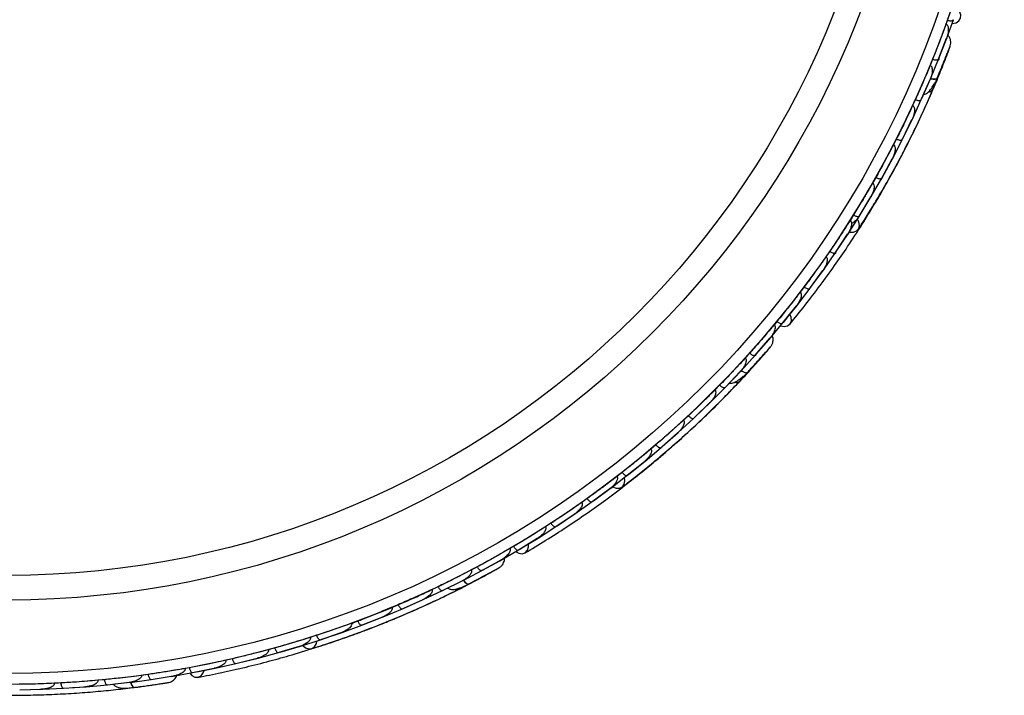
# Model space of a CAD drawing. Header units: millimetres. Extents: x 112 to 251, y 122 to 268.
# Tile 52 of 60: x 131 to 149, y 204 to 216. Entities that reach past the tile are written whole.
import ezdxf

# ---------------------------------------------------------------- set-up
doc = ezdxf.new("R2010")
doc.units = ezdxf.units.MM

msp = doc.modelspace()

# ---------------------------------------------------------------- linework, layer by layer
at = {"color": 7, "linetype": 'Continuous', "lineweight": 25}
for p, q in [((147.6328, 216.2884), (147.6069, 216.2141)), ((147.6122, 215.9276), (147.742, 216.2956)), ((147.4709, 215.574), (147.6167, 215.9549)), ((147.4782, 215.586), (147.6099, 215.9231)), ((147.4784, 215.5871), (147.617, 215.9556)), ((147.6168, 215.9409), (147.6262, 215.9648)), ((147.6243, 215.9655), (147.6262, 215.9648)), ((147.3621, 215.5722), (147.3169, 215.458)), ((147.3249, 215.2098), (147.4712, 215.5741)), ((147.1538, 214.8281), (147.3153, 215.1999)), ((147.1644, 214.8467), (147.3245, 215.2097)), ((147.1644, 214.8467), (147.3155, 215.2004)), ((146.9927, 214.4726), (147.1541, 214.8281)), ((147.0449, 214.8307), (146.9953, 214.7199)), ((146.8058, 214.1002), (146.9828, 214.4631)), ((146.8173, 214.1185), (146.9924, 214.4725)), ((146.8173, 214.1185), (146.9829, 214.4632)), ((146.6299, 213.7533), (146.8061, 214.1002)), ((146.6971, 214.1073), (146.643, 213.9997)), ((146.4272, 213.39), (146.6195, 213.7441)), ((146.4395, 213.408), (146.6295, 213.7532)), ((146.4395, 213.408), (146.6195, 213.744)), ((146.2366, 213.0517), (146.4276, 213.39)), ((146.3188, 213.4017), (146.2603, 213.2969)), ((146.0183, 212.6976), (146.2258, 213.0428)), ((146.0312, 212.715), (146.2362, 213.0516)), ((146.0312, 212.715), (146.2257, 213.0424)), ((145.8128, 212.3678), (146.0186, 212.6975)), ((145.9104, 212.7138), (145.8473, 212.6116)), ((145.5789, 212.0228), (145.8017, 212.3592)), ((145.5924, 212.0395), (145.8125, 212.3678)), ((145.5924, 212.0395), (145.8016, 212.3588)), ((145.3586, 211.7016), (145.5792, 212.0227)), ((145.4718, 212.0436), (145.4039, 211.9437)), ((145.1088, 211.3658), (145.347, 211.6933)), ((145.1228, 211.3817), (145.3582, 211.7016)), ((145.1228, 211.3817), (145.3465, 211.6924)), ((144.8735, 211.0533), (145.1091, 211.3657)), ((145.0028, 211.3913), (144.9298, 211.2936)), ((144.6077, 210.7268), (144.8616, 211.0453)), ((144.6183, 210.7372), (144.8732, 211.0533)), ((144.6221, 210.7419), (144.8609, 211.0443)), ((144.503, 210.757), (144.4532, 210.6962)), ((144.3601, 210.4262), (144.608, 210.7267)), ((144.1065, 210.1414), (144.3736, 210.4492)), ((144.1177, 210.1513), (144.3566, 210.4229)), ((144.1183, 210.1523), (144.3743, 210.4499)), ((144.37, 210.4383), (144.3864, 210.4568)), ((144.3849, 210.458), (144.3864, 210.4568)), ((143.8449, 209.8503), (144.1068, 210.1413)), ((144.0037, 210.1766), (143.922, 210.0849)), ((143.5534, 209.5489), (143.8323, 209.843)), ((143.5708, 209.5649), (143.8446, 209.8503)), ((143.5708, 209.5649), (143.8327, 209.8434)), ((143.2807, 209.2711), (143.5537, 209.5488)), ((143.4521, 209.5883), (143.3673, 209.5014)), ((142.9774, 208.9839), (143.2679, 209.2644)), ((142.9958, 208.9995), (143.2803, 209.2712)), ((142.9958, 208.9995), (143.268, 209.2645)), ((142.6937, 208.7193), (142.9777, 208.9838)), ((142.8777, 209.0275), (142.79, 208.9451)), ((142.3788, 208.4461), (142.6806, 208.713)), ((142.3979, 208.4611), (142.6934, 208.7194)), ((142.3979, 208.4611), (142.6806, 208.7128)), ((142.0841, 208.1946), (142.3791, 208.4459)), ((142.281, 208.4938), (142.19, 208.4156)), ((141.7577, 207.9352), (142.0708, 208.1886)), ((141.7774, 207.9495), (142.0838, 208.1947)), ((141.7774, 207.9495), (142.0705, 208.1883)), ((141.4521, 207.6968), (141.758, 207.935)), ((141.662, 207.9871), (141.5675, 207.9129)), ((141.114, 207.4514), (141.4385, 207.6913)), ((141.1341, 207.4648), (141.4518, 207.697)), ((141.1341, 207.4648), (141.4376, 207.6906)), ((141.0206, 207.5074), (140.9224, 207.437)), ((140.7974, 207.2262), (141.1143, 207.4512)), ((140.4476, 206.9948), (140.7835, 207.2211)), ((140.468, 207.0074), (140.7971, 207.2264)), ((140.468, 207.0074), (140.7827, 207.2205)), ((140.1198, 206.7829), (140.4478, 206.9946)), ((140.3568, 207.0548), (140.2546, 206.9882)), ((139.7582, 206.5658), (140.1057, 206.7783)), ((139.7712, 206.5727), (140.1046, 206.7775)), ((139.7787, 206.5773), (140.1196, 206.7831)), ((139.6702, 206.6297), (139.6025, 206.5898)), ((139.4197, 206.3674), (139.7584, 206.5655)), ((139.0025, 206.2551), (138.8942, 206.1972)), ((139.087, 206.1871), (139.4439, 206.3854)), ((139.1011, 206.1939), (139.4185, 206.3674)), ((139.102, 206.1946), (139.4441, 206.3854)), ((139.4379, 206.378), (139.4582, 206.3891)), ((139.4572, 206.3907), (139.4582, 206.3891)), ((138.7418, 206.0043), (139.0872, 206.1869)), ((138.2829, 205.891), (138.1735, 205.8386)), ((138.3646, 205.8196), (138.7272, 206.0005)), ((138.3797, 205.8264), (138.7278, 206.0007)), ((138.3893, 205.8312), (138.7415, 206.0045)), ((138.0135, 205.6531), (138.3648, 205.8193)), ((137.5514, 205.5604), (137.4407, 205.5133)), ((137.6301, 205.4856), (137.999, 205.6498)), ((137.6561, 205.4966), (138.0133, 205.6533)), ((137.6561, 205.4966), (137.9991, 205.6498)), ((136.8837, 205.185), (137.2586, 205.3325)), ((136.8986, 205.1905), (137.2584, 205.3324)), ((136.9106, 205.1952), (137.273, 205.3355)), ((137.2732, 205.3353), (137.6303, 205.4854)), ((136.5209, 205.0507), (136.8838, 205.1847)), ((136.8082, 205.263), (136.6958, 205.221)), ((136.0532, 204.9986), (135.9389, 204.9615)), ((136.1253, 204.9174), (136.5062, 205.0484)), ((136.1402, 204.9223), (136.5054, 205.0481)), ((136.153, 204.9267), (136.5207, 205.0509)), ((135.2864, 204.7672), (135.17, 204.735)), ((135.355, 204.6829), (135.7419, 204.7974)), ((135.3695, 204.6872), (135.7411, 204.7971)), ((135.3832, 204.6912), (135.7565, 204.7994)), ((135.7567, 204.7991), (136.1254, 204.9171)), ((134.9805, 204.5808), (135.3551, 204.6826)), ((133.7173, 204.4044), (133.6399, 204.3902)), ((134.1923, 204.396), (134.5727, 204.4815)), ((134.5078, 204.569), (134.389, 204.5417)), ((134.5726, 204.4818), (134.9656, 204.5796)), ((134.6226, 204.4943), (134.9804, 204.5811)), ((132.9617, 204.2807), (132.8401, 204.2637)), ((133.0178, 204.1882), (133.4205, 204.2523)), ((133.3751, 204.2451), (133.4211, 204.2523)), ((133.3921, 204.245), (133.7781, 204.3141)), ((133.4157, 204.2492), (133.4361, 204.2523)), ((133.4356, 204.2541), (133.4361, 204.2523)), ((133.778, 204.3145), (134.1772, 204.3953)), ((133.8584, 204.3307), (134.1921, 204.3963)), ((131.3606, 204.1242), (131.2404, 204.1182)), ((131.4089, 204.0273), (131.8116, 204.0555)), ((131.5738, 204.0388), (131.8264, 204.0551)), ((131.7764, 204.053), (131.8117, 204.0554)), ((131.8265, 204.0548), (132.2133, 204.0896)), ((132.161, 204.1847), (132.0402, 204.1732)), ((132.2133, 204.0899), (132.616, 204.1359)), ((132.3501, 204.1055), (132.6309, 204.136)), ((132.5764, 204.1314), (132.6164, 204.1359)), ((132.631, 204.1357), (133.0178, 204.1879)), ((130.6046, 204.0001), (131.0073, 204.0106)), ((130.7981, 204.0051), (131.0221, 204.0097)), ((130.9758, 204.0097), (131.0071, 204.0105)), ((131.0222, 204.0094), (131.4089, 204.027))]:
    msp.add_line(p, q, dxfattribs=at)
at = {"color": 1, "linetype": 'Continuous', "lineweight": 25}
for p, q in [((146.6116, 213.9464), (146.64, 214.0012)), ((142.7427, 208.9076), (142.7871, 208.9483))]:
    msp.add_line(p, q, dxfattribs=at)
at = {"color": 7, "linetype": 'Continuous', "lineweight": 25, "flags": 128}
for points in [[(147.7184, 216.2279), (147.7211, 216.2279), (147.7909, 216.2408), (147.8452, 216.2755), (147.8759, 216.3267), (147.8786, 216.3871), (147.8528, 216.4476), (147.8129, 216.4912)], [(145.833, 212.3991), (145.8371, 212.3982), (145.9069, 212.3963), (145.9661, 212.4184), (146.0063, 212.4614), (146.0216, 212.5192), (146.0099, 212.5832), (145.9811, 212.634)], [(144.5667, 210.6764), (144.6364, 210.6646), (144.6992, 210.6785), (144.7456, 210.716), (144.7688, 210.7716), (144.7652, 210.8372), (144.7437, 210.8899)], [(141.4858, 207.7228), (141.4863, 207.7225), (141.5512, 207.6967), (141.6144, 207.697), (141.6669, 207.7236), (141.701, 207.7724), (141.7118, 207.8365), (141.7033, 207.8902)], [(139.7076, 206.5355), (139.765, 206.5037), (139.8288, 206.4951), (139.8852, 206.5143), (139.926, 206.5585), (139.945, 206.6212), (139.9434, 206.6746)], [(139.0246, 206.0324), (139.023, 206.0317), (139.0219, 206.0312)], [(135.8016, 204.8134), (135.8509, 204.7703), (135.9104, 204.7489), (135.9688, 204.7557), (136.0175, 204.7898), (136.0496, 204.8462), (136.0595, 204.8942)], [(133.7251, 204.3036), (133.7644, 204.2598), (133.8213, 204.2298), (133.8809, 204.2284), (133.9343, 204.2559), (133.9737, 204.3081), (133.9894, 204.3546)]]:
    msp.add_lwpolyline(points, dxfattribs=at)
at = {"color": 1, "linetype": 'Continuous', "lineweight": 25, "flags": 128}
for points in [[(147.6493, 215.7116), (147.6485, 215.7097), (147.6382, 215.6892)], [(147.3281, 215.2131), (147.3413, 215.2103), (147.3724, 215.2057), (147.3993, 215.2047), (147.4208, 215.2074), (147.4362, 215.2137), (147.4447, 215.2234)], [(144.3219, 210.2149), (144.3209, 210.2137), (144.307, 210.2002)], [(143.85, 209.8533), (143.8608, 209.8465), (143.8886, 209.8316), (143.9135, 209.8216), (143.9346, 209.8169), (143.9512, 209.8177), (143.9626, 209.8239)], [(139.315, 206.1877), (139.3142, 206.1873), (139.3016, 206.1813)], [(138.7486, 206.0058), (138.7559, 205.9967), (138.7768, 205.9732), (138.7968, 205.9554), (138.8151, 205.9438), (138.831, 205.939), (138.8439, 205.9411)], [(132.6388, 204.1348), (132.6421, 204.125), (132.6537, 204.0959), (132.6664, 204.0724), (132.6797, 204.0554), (132.693, 204.0455), (132.7058, 204.0432)]]:
    msp.add_lwpolyline(points, dxfattribs=at)
at = {"color": 7, "linetype": 'Continuous', "lineweight": 25}
for centre, radius in [((130.378, 222.3976), 18.2995), ((130.3761, 222.3976), 18.0995), ((130.3761, 222.3976), 16.7515), ((130.382, 222.3977), 16.2995)]:
    msp.add_circle(centre, radius, dxfattribs=at)
for centre, radius, start, end in [((147.2797, 215.0655), 0.0982, 271.3382, 16.47747), ((143.7546, 209.7357), 0.0978, 253.42339, 356.7871), ((138.6228, 205.9372), 0.1018, 244.11244, 293.56703)]:
    msp.add_arc(centre, radius, start, end, dxfattribs=at)
for points, knots in [([(147.8496, 216.9389), (147.8299, 216.8767), (147.7854, 216.736), (147.7135, 216.519), (147.6595, 216.3648), (147.6328, 216.2884)], [0, 0, 0, 0, 0.2853788, 0.6458177, 1, 1, 1, 1]), ([(147.6064, 216.2144), (147.5842, 216.1531), (147.5338, 216.0141), (147.4526, 215.7999), (147.3921, 215.6476), (147.3621, 215.5722)], [0, 0, 0, 0, 0.28468713, 0.64547193, 1, 1, 1, 1]), ([(147.6064, 216.2144), (147.6079, 216.2138), (147.6136, 216.2117), (147.6239, 216.2045), (147.6369, 216.1875), (147.6513, 216.1453), (147.6509, 216.0855), (147.6389, 216.0164), (147.6261, 215.9747), (147.6184, 215.9539), (147.6183, 215.9536)], [0, 0, 0, 0, 0.0165279, 0.0607653, 0.1238722, 0.2334997, 0.5249132, 0.7588895, 0.9964268, 1, 1, 1, 1]), ([(147.6328, 216.2884), (147.6388, 216.2865), (147.6546, 216.2813), (147.6805, 216.2765), (147.7078, 216.2757), (147.7296, 216.2806), (147.7389, 216.2882), (147.7415, 216.2934), (147.7419, 216.2944), (147.7419, 216.2945)], [0, 0, 0, 0, 0.11527981, 0.30568055, 0.50128983, 0.72566094, 0.95019556, 0.99347013, 1, 1, 1, 1]), ([(147.6859, 215.8143), (147.6899, 215.8306), (147.6978, 215.8626), (147.6946, 215.911), (147.6815, 215.9535), (147.6647, 215.9881), (147.6479, 216.0036), (147.6411, 216.0098)], [0, 0, 0, 0, 0.23760152, 0.46494917, 0.6767446, 0.86988942, 1, 1, 1, 1]), ([(147.4399, 215.2119), (147.4546, 215.2472), (147.484, 215.3175), (147.5287, 215.4264), (147.5711, 215.5307), (147.6091, 215.6252), (147.641, 215.705), (147.6649, 215.7644), (147.6803, 215.8022), (147.6826, 215.8064), (147.6837, 215.8085)], [0, 0, 0, 0, 0.1260347, 0.2514474, 0.377271, 0.5032878, 0.6289108, 0.754079, 0.8797435, 1, 1, 1, 1]), ([(147.6003, 215.9121), (147.6009, 215.9122), (147.6068, 215.9141), (147.6085, 215.9181), (147.6102, 215.9221), (147.6102, 215.9222)], [0, 0, 0, 0, 0.092981, 0.9687588, 1, 1, 1, 1]), ([(147.6102, 215.9222), (147.6103, 215.9225), (147.611, 215.9243), (147.6116, 215.9262), (147.612, 215.9277)], [0, 0, 0, 0, 0.1707623, 1, 1, 1, 1]), ([(147.6493, 215.7117), (147.6597, 215.7398), (147.6806, 215.7962), (147.6846, 215.8101), (147.6867, 215.817)], [0, 0, 0, 0, 0.4997771, 1, 1, 1, 1]), ([(144.7418, 210.7112), (144.8323, 210.8218), (145.0041, 211.0317), (145.2873, 211.4013), (145.5518, 211.7656), (145.8116, 212.1428), (146.0526, 212.5128), (146.2691, 212.8646), (146.4319, 213.1414), (146.5558, 213.3605), (146.6534, 213.5379), (146.7599, 213.7364), (146.8948, 213.9961), (147.0685, 214.3464), (147.2403, 214.7165), (147.397, 215.0763), (147.534, 215.4093), (147.6096, 215.6075), (147.6494, 215.712)], [0, 0, 0, 0, 0.0947504, 0.1798081, 0.2561863, 0.3236779, 0.3993665, 0.4597325, 0.5104557, 0.5438495, 0.5733482, 0.6023628, 0.6469125, 0.708972, 0.7885055, 0.8515194, 0.9217871, 1, 1, 1, 1]), ([(147.316, 215.4584), (147.2911, 215.3982), (147.2406, 215.2763), (147.1508, 215.0668), (147.0843, 214.9183), (147.0449, 214.8307)], [0, 0, 0, 0, 0.2861903, 0.5786796, 1, 1, 1, 1]), ([(147.316, 215.4584), (147.3185, 215.4573), (147.325, 215.4544), (147.3356, 215.4449), (147.3479, 215.4247), (147.3593, 215.3738), (147.3505, 215.2945), (147.3303, 215.2307), (147.3169, 215.1988), (147.3168, 215.1985)], [0, 0, 0, 0, 0.02738856, 0.07213853, 0.14188493, 0.26909457, 0.6203421, 0.99641921, 1, 1, 1, 1]), ([(147.3621, 215.5722), (147.368, 215.57), (147.3836, 215.5641), (147.4093, 215.5583), (147.4366, 215.5563), (147.4585, 215.5603), (147.4682, 215.5676), (147.471, 215.5727), (147.4714, 215.5736), (147.4714, 215.5738)], [0, 0, 0, 0, 0.1153787, 0.305714, 0.5012752, 0.7256734, 0.9502371, 0.9934744, 1, 1, 1, 1]), ([(147.4796, 215.5849), (147.4795, 215.5846), (147.4739, 215.5704), (147.4664, 215.557), (147.4591, 215.544)], [0, 0, 0, 0, 0.0214514, 1, 1, 1, 1]), ([(147.4406, 215.2134), (147.4518, 215.2365), (147.4836, 215.3019), (147.5093, 215.3654), (147.5259, 215.4065)], [0, 0, 0, 0, 0.353091, 1, 1, 1, 1]), ([(147.1973, 214.9213), (147.21, 214.9246), (147.2453, 214.9337), (147.2973, 214.9795), (147.3515, 215.0464), (147.3836, 215.1047), (147.3973, 215.1296)], [0, 0, 0, 0, 0.1597023, 0.4425738, 0.7616026, 1, 1, 1, 1]), ([(147.3251, 215.2094), (147.3251, 215.2093), (147.3233, 215.2055), (147.3191, 215.2029), (147.3151, 215.2004)], [0, 0, 0, 0, 0.0332102, 1, 1, 1, 1]), ([(147.3286, 215.2191), (147.3304, 215.2185), (147.3525, 215.2118), (147.3883, 215.2075), (147.4277, 215.2084), (147.4415, 215.2169), (147.4445, 215.223), (147.4447, 215.2234)], [0, 0, 0, 0, 0.0278295, 0.3438951, 0.6600494, 0.9762006, 1, 1, 1, 1]), ([(147.3971, 215.1298), (147.3972, 215.1297), (147.3989, 215.1282), (147.4027, 215.1323), (147.4096, 215.1428), (147.4188, 215.1625), (147.4306, 215.1895), (147.4401, 215.2123), (147.445, 215.2241)], [0, 0, 0, 0, 0.00943448, 0.17782792, 0.35839991, 0.55541669, 0.76895839, 1, 1, 1, 1]), ([(146.0019, 212.4541), (146.0466, 212.5234), (146.1373, 212.6642), (146.3004, 212.9291), (146.4796, 213.2337), (146.6704, 213.5744), (146.8644, 213.9412), (147.0523, 214.3185), (147.2281, 214.6941), (147.3239, 214.9151), (147.3725, 215.0272)], [0, 0, 0, 0, 0.1116115, 0.2266501, 0.3455025, 0.4687085, 0.5956549, 0.7267276, 0.8613872, 1, 1, 1, 1]), ([(146.9944, 214.7205), (146.9669, 214.6614), (146.9112, 214.5418), (146.8126, 214.3372), (146.7398, 214.1925), (146.6971, 214.1073)], [0, 0, 0, 0, 0.2870731, 0.5805404, 1, 1, 1, 1]), ([(146.9944, 214.7205), (146.9978, 214.7186), (147.0053, 214.7147), (147.016, 214.7025), (147.0271, 214.6784), (147.034, 214.6172), (147.0174, 214.5415), (146.9945, 214.4834), (146.9842, 214.4617), (146.9841, 214.4615)], [0, 0, 0, 0, 0.03885738, 0.08481202, 0.16293798, 0.31269578, 0.73690509, 0.9964149, 1, 1, 1, 1]), ([(147.0449, 214.8307), (147.0507, 214.8283), (147.0661, 214.8218), (147.0914, 214.8148), (147.1186, 214.8117), (147.1408, 214.8148), (147.1507, 214.8216), (147.1538, 214.8267), (147.1542, 214.8276), (147.1543, 214.8277)], [0, 0, 0, 0, 0.11561, 0.3057804, 0.5012224, 0.7256982, 0.9503445, 0.9934853, 1, 1, 1, 1]), ([(146.9929, 214.4722), (146.9928, 214.472), (146.991, 214.4683), (146.9867, 214.4659), (146.9825, 214.4635)], [0, 0, 0, 0, 0.0332724, 1, 1, 1, 1]), ([(146.6422, 214.0002), (146.612, 213.9423), (146.5511, 213.8252), (146.4438, 213.6255), (146.3651, 213.4845), (146.3188, 213.4017)], [0, 0, 0, 0, 0.28784371, 0.58183897, 1, 1, 1, 1]), ([(146.6422, 214.0002), (146.6424, 214), (146.6469, 213.9978), (146.6558, 213.9911), (146.6669, 213.9742), (146.6769, 213.937), (146.6724, 213.8799), (146.653, 213.8105), (146.6327, 213.7649), (146.6209, 213.7426), (146.6207, 213.7423)], [0, 0, 0, 0, 0.0028352, 0.050977, 0.1103366, 0.2078119, 0.4531845, 0.7216401, 0.9964148, 1, 1, 1, 1]), ([(146.6971, 214.1073), (146.6979, 214.1069), (146.7079, 214.1019), (146.7281, 214.0936), (146.7559, 214.0867), (146.7811, 214.0853), (146.7981, 214.09), (146.8044, 214.0964), (146.8062, 214.0995), (146.8062, 214.0996)], [0, 0, 0, 0, 0.016652, 0.2070285, 0.3985507, 0.5993597, 0.831024, 0.9934916, 1, 1, 1, 1]), ([(146.63, 213.7527), (146.6299, 213.7526), (146.6285, 213.7502), (146.6256, 213.7487), (146.6228, 213.7472)], [0, 0, 0, 0, 0.0498331, 1, 1, 1, 1]), ([(146.2595, 213.2974), (146.2269, 213.2409), (146.1609, 213.1267), (146.0451, 212.9319), (145.9602, 212.7945), (145.9104, 212.7138)], [0, 0, 0, 0, 0.287749, 0.5818269, 1, 1, 1, 1]), ([(146.2595, 213.2974), (146.2606, 213.2968), (146.2644, 213.2946), (146.272, 213.2881), (146.2805, 213.2755), (146.2889, 213.2495), (146.2893, 213.2142), (146.2764, 213.1391), (146.2511, 213.0823), (146.227, 213.0411), (146.2269, 213.0408)], [0, 0, 0, 0, 0.0130732, 0.044023, 0.1002245, 0.1663566, 0.3297208, 0.4739231, 0.9964125, 1, 1, 1, 1]), ([(146.3188, 213.4017), (146.3196, 213.4013), (146.3295, 213.3958), (146.3493, 213.3866), (146.3768, 213.3785), (146.4018, 213.3761), (146.419, 213.3801), (146.4257, 213.3861), (146.4275, 213.3892), (146.4276, 213.3894)], [0, 0, 0, 0, 0.01674193, 0.20707182, 0.39855042, 0.59933539, 0.83103755, 0.9934948, 1, 1, 1, 1]), ([(146.4371, 213.3997), (146.4369, 213.3994), (146.4298, 213.3865), (146.421, 213.3746), (146.4123, 213.3631)], [0, 0, 0, 0, 0.0221172, 1, 1, 1, 1]), ([(146.2366, 213.051), (146.2365, 213.0509), (146.2343, 213.0474), (146.2298, 213.0453), (146.2255, 213.0433)], [0, 0, 0, 0, 0.0334071, 1, 1, 1, 1]), ([(145.8465, 212.6121), (145.8115, 212.5571), (145.7406, 212.4459), (145.6162, 212.2561), (145.5253, 212.1223), (145.4718, 212.0436)], [0, 0, 0, 0, 0.28733651, 0.58105264, 1, 1, 1, 1]), ([(145.8465, 212.6121), (145.8485, 212.6108), (145.8545, 212.6068), (145.863, 212.5962), (145.874, 212.5691), (145.8732, 212.5307), (145.8567, 212.4536), (145.8287, 212.3975), (145.8028, 212.3574), (145.8026, 212.3571)], [0, 0, 0, 0, 0.02335, 0.0734618, 0.134698, 0.325553, 0.4727956, 0.9964114, 1, 1, 1, 1]), ([(146.0285, 212.7068), (146.0283, 212.7065), (146.0195, 212.6922), (146.0008, 212.6649), (145.9651, 212.6209), (145.923, 212.5836), (145.8881, 212.5585), (145.8704, 212.5551), (145.8699, 212.555)], [0, 0, 0, 0, 0.0044081, 0.2272847, 0.4484325, 0.7665685, 0.9934896, 1, 1, 1, 1]), ([(145.9104, 212.7138), (145.9159, 212.7106), (145.9303, 212.7022), (145.9545, 212.692), (145.9811, 212.6854), (146.0034, 212.6856), (146.0142, 212.6912), (146.0179, 212.6957), (146.0185, 212.6966), (146.0185, 212.6967)], [0, 0, 0, 0, 0.1158119, 0.3058371, 0.5011744, 0.7257197, 0.95044, 0.9934949, 1, 1, 1, 1]), ([(145.8127, 212.367), (145.8127, 212.3669), (145.8103, 212.3635), (145.8058, 212.3616), (145.8014, 212.3598)], [0, 0, 0, 0, 0.0334757, 1, 1, 1, 1]), ([(145.4718, 212.0436), (145.4771, 212.0402), (145.4911, 212.0311), (145.5149, 212.0199), (145.5411, 212.0121), (145.5634, 212.0114), (145.5745, 212.0164), (145.5783, 212.0209), (145.5789, 212.0217), (145.579, 212.0218)], [0, 0, 0, 0, 0.1157169, 0.3058088, 0.5011944, 0.7257089, 0.9503963, 0.9934905, 1, 1, 1, 1]), ([(145.5894, 212.0316), (145.5892, 212.0314), (145.5816, 212.0202), (145.5726, 212.01), (145.5637, 212.0002)], [0, 0, 0, 0, 0.02406514, 1, 1, 1, 1]), ([(145.4032, 211.9443), (145.3658, 211.8909), (145.2814, 211.7705), (145.1481, 211.5859), (145.051, 211.4558), (145.0028, 211.3913)], [0, 0, 0, 0, 0.286528, 0.6462647, 1, 1, 1, 1]), ([(145.4032, 211.9443), (145.4058, 211.9423), (145.411, 211.9384), (145.4184, 211.9283), (145.4263, 211.9085), (145.4276, 211.8788), (145.4186, 211.823), (145.3918, 211.7594), (145.3619, 211.711), (145.348, 211.6913), (145.3478, 211.6911)], [0, 0, 0, 0, 0.0336188, 0.0647198, 0.1259403, 0.2511281, 0.3754616, 0.735616, 0.9964191, 1, 1, 1, 1]), ([(145.3584, 211.7007), (145.3583, 211.7006), (145.3558, 211.6973), (145.3512, 211.6956), (145.3468, 211.694)], [0, 0, 0, 0, 0.03354691, 1, 1, 1, 1]), ([(144.9292, 211.2942), (144.8894, 211.2425), (144.7995, 211.1254), (144.6577, 210.9462), (144.5542, 210.8197), (144.503, 210.757)], [0, 0, 0, 0, 0.28537879, 0.64581769, 1, 1, 1, 1]), ([(144.9292, 211.2942), (144.9325, 211.2913), (144.9368, 211.2876), (144.9433, 211.2779), (144.9506, 211.2591), (144.9508, 211.2281), (144.9391, 211.1721), (144.9092, 211.1094), (144.8773, 211.0624), (144.8624, 211.0432), (144.8622, 211.043)], [0, 0, 0, 0, 0.04399244, 0.05654248, 0.11821178, 0.24858393, 0.3779124, 0.73392078, 0.99642285, 1, 1, 1, 1]), ([(145.0028, 211.3913), (145.0035, 211.3908), (145.0125, 211.3841), (145.031, 211.3724), (145.0571, 211.3607), (145.0816, 211.355), (145.0992, 211.3567), (145.1066, 211.3618), (145.1088, 211.3647), (145.1089, 211.3648)], [0, 0, 0, 0, 0.0163611, 0.206885, 0.3985455, 0.5994314, 0.8309806, 0.9934816, 1, 1, 1, 1]), ([(144.8732, 211.0524), (144.8732, 211.0523), (144.8705, 211.0491), (144.8659, 211.0476), (144.8614, 211.0462)], [0, 0, 0, 0, 0.0336207, 1, 1, 1, 1]), ([(144.503, 210.757), (144.5079, 210.7532), (144.5211, 210.7429), (144.5437, 210.7296), (144.5692, 210.7195), (144.5913, 210.7167), (144.6027, 210.7208), (144.6069, 210.7248), (144.6076, 210.7256), (144.6077, 210.7257)], [0, 0, 0, 0, 0.11527981, 0.30568055, 0.50128983, 0.72566094, 0.95019556, 0.99347013, 1, 1, 1, 1]), ([(144.4529, 210.6965), (144.411, 210.6465), (144.3161, 210.5331), (144.1666, 210.3596), (144.0577, 210.2372), (144.0037, 210.1766)], [0, 0, 0, 0, 0.28468713, 0.64547193, 1, 1, 1, 1]), ([(144.4529, 210.6965), (144.4541, 210.6954), (144.4587, 210.6915), (144.4659, 210.6813), (144.4723, 210.6608), (144.4715, 210.6163), (144.4506, 210.5603), (144.4157, 210.4996), (144.3894, 210.4648), (144.3751, 210.448), (144.3749, 210.4477)], [0, 0, 0, 0, 0.0165279, 0.0607653, 0.1238722, 0.2334997, 0.5249132, 0.7588895, 0.9964268, 1, 1, 1, 1]), ([(144.3448, 210.416), (144.3451, 210.416), (144.351, 210.4158), (144.3538, 210.4189), (144.3567, 210.4221), (144.3568, 210.4222)], [0, 0, 0, 0, 0.0531658, 0.9673874, 1, 1, 1, 1]), ([(144.3568, 210.4222), (144.357, 210.4225), (144.3581, 210.4238), (144.3592, 210.4252), (144.36, 210.4263)], [0, 0, 0, 0, 0.1908862, 1, 1, 1, 1]), ([(144.3916, 210.2983), (144.401, 210.3123), (144.4193, 210.3396), (144.4329, 210.3862), (144.4351, 210.4306), (144.4313, 210.4682), (144.4212, 210.4879), (144.4173, 210.4955)], [0, 0, 0, 0, 0.2399676, 0.4695529, 0.6833986, 0.8783707, 1, 1, 1, 1]), ([(139.8805, 206.5114), (140.0034, 206.5848), (140.2367, 206.7243), (140.6293, 206.9757), (141.0025, 207.2283), (141.3757, 207.4944), (141.7287, 207.76), (142.0524, 208.0166), (142.3, 208.221), (142.4914, 208.3844), (142.6437, 208.5176), (142.8116, 208.6676), (143.0271, 208.8653), (143.3101, 209.1345), (143.5979, 209.4229), (143.868, 209.7065), (144.1105, 209.9715), (144.2491, 210.1311), (144.3222, 210.2152)], [0, 0, 0, 0, 0.094745, 0.1797998, 0.2561769, 0.3236684, 0.3993578, 0.459725, 0.5104493, 0.5438438, 0.5733431, 0.6023584, 0.6469092, 0.7089699, 0.7885046, 0.8515192, 0.9217873, 1, 1, 1, 1]), ([(143.9541, 209.8147), (143.98, 209.8428), (144.0316, 209.8988), (144.1111, 209.986), (144.1867, 210.0698), (144.2548, 210.1459), (144.3123, 210.2104), (144.3553, 210.2586), (144.383, 210.2894), (144.3867, 210.2929), (144.3885, 210.2946)], [0, 0, 0, 0, 0.1256972, 0.2508078, 0.3763565, 0.5021226, 0.6275248, 0.752509, 0.8780083, 1, 1, 1, 1]), ([(144.322, 210.2149), (144.3414, 210.2377), (144.3802, 210.2832), (144.3887, 210.2945), (144.393, 210.3002)], [0, 0, 0, 0, 0.49976252, 1, 1, 1, 1]), ([(143.9214, 210.0855), (143.8774, 210.0374), (143.7883, 209.9401), (143.6323, 209.7739), (143.519, 209.6572), (143.4521, 209.5883)], [0, 0, 0, 0, 0.2861903, 0.5786796, 1, 1, 1, 1]), ([(143.9214, 210.0855), (143.9234, 210.0836), (143.9285, 210.0786), (143.9353, 210.0661), (143.9398, 210.0429), (143.9332, 209.9912), (143.8978, 209.9198), (143.857, 209.8669), (143.8335, 209.8415), (143.8333, 209.8413)], [0, 0, 0, 0, 0.0273886, 0.0721385, 0.1418849, 0.2690946, 0.6203421, 0.9964192, 1, 1, 1, 1]), ([(144.0037, 210.1766), (144.0085, 210.1725), (144.0212, 210.1617), (144.0432, 210.1474), (144.0682, 210.1363), (144.0902, 210.1327), (144.1018, 210.1362), (144.1062, 210.1401), (144.1069, 210.1409), (144.107, 210.141)], [0, 0, 0, 0, 0.1153787, 0.305714, 0.5012752, 0.7256734, 0.9502371, 0.9934744, 1, 1, 1, 1]), ([(144.1187, 210.1499), (144.1185, 210.1497), (144.1101, 210.1403), (144.1005, 210.132), (144.0912, 210.124)], [0, 0, 0, 0, 0.0259437, 1, 1, 1, 1]), ([(143.8451, 209.85), (143.845, 209.8499), (143.8416, 209.8464), (143.836, 209.8451), (143.8305, 209.8439)], [0, 0, 0, 0, 0.0284999, 1, 1, 1, 1]), ([(143.8525, 209.8586), (143.8538, 209.8577), (143.8721, 209.844), (143.9041, 209.8279), (143.9414, 209.8154), (143.9574, 209.8188), (143.9623, 209.8236), (143.9626, 209.8239)], [0, 0, 0, 0, 0.0245232, 0.3416637, 0.6588932, 0.9761197, 1, 1, 1, 1]), ([(143.9694, 209.8313), (143.983, 209.8446), (144.0305, 209.8907), (144.0721, 209.937), (144.1017, 209.9699)], [0, 0, 0, 0, 0.2876912, 1, 1, 1, 1]), ([(141.6607, 207.7186), (141.7264, 207.7687), (141.8598, 207.8705), (142.1037, 208.0642), (142.3762, 208.2896), (142.6721, 208.5447), (142.9797, 208.8231), (143.2852, 209.113), (143.5788, 209.4053), (143.7442, 209.5796), (143.8281, 209.6681)], [0, 0, 0, 0, 0.1116035, 0.2266374, 0.3454874, 0.4686938, 0.595642, 0.7267185, 0.8613824, 1, 1, 1, 1]), ([(143.6289, 209.6255), (143.6412, 209.6243), (143.6767, 209.6209), (143.7404, 209.6462), (143.8134, 209.69), (143.8629, 209.7333), (143.8837, 209.7515)], [0, 0, 0, 0, 0.15295791, 0.44044745, 0.76502551, 1, 1, 1, 1]), ([(143.8853, 209.7514), (143.8854, 209.7512), (143.8864, 209.7493), (143.8914, 209.752), (143.9015, 209.7597), (143.9171, 209.7752), (143.9375, 209.7968), (143.9543, 209.815), (143.9631, 209.8244)], [0, 0, 0, 0, 0.0125867, 0.1805342, 0.3606194, 0.5570453, 0.7698661, 1, 1, 1, 1]), ([(143.3669, 209.502), (143.3208, 209.4559), (143.2275, 209.3626), (143.0649, 209.204), (142.9471, 209.0929), (142.8777, 209.0275)], [0, 0, 0, 0, 0.2870731, 0.5805404, 1, 1, 1, 1]), ([(143.3669, 209.502), (143.3694, 209.4991), (143.3751, 209.4928), (143.381, 209.4777), (143.3832, 209.4513), (143.3688, 209.3915), (143.3273, 209.3262), (143.2859, 209.2795), (143.2689, 209.2627), (143.2686, 209.2625)], [0, 0, 0, 0, 0.0388574, 0.084812, 0.162938, 0.3126958, 0.7369051, 0.9964149, 1, 1, 1, 1]), ([(143.4521, 209.5883), (143.4567, 209.5841), (143.4689, 209.5727), (143.4903, 209.5575), (143.5148, 209.5454), (143.5367, 209.5408), (143.5484, 209.5439), (143.553, 209.5476), (143.5537, 209.5483), (143.5538, 209.5484)], [0, 0, 0, 0, 0.11561, 0.3057804, 0.5012224, 0.7256982, 0.9503445, 0.9934853, 1, 1, 1, 1]), ([(142.7895, 208.9456), (142.7414, 208.9015), (142.6441, 208.8124), (142.475, 208.6614), (142.3528, 208.5558), (142.281, 208.4938)], [0, 0, 0, 0, 0.28784371, 0.58183897, 1, 1, 1, 1]), ([(142.7895, 208.9456), (142.7897, 208.9454), (142.7932, 208.9418), (142.7992, 208.9324), (142.8039, 208.9128), (142.8005, 208.8744), (142.7768, 208.8223), (142.7349, 208.7639), (142.7002, 208.7281), (142.6814, 208.7112), (142.6812, 208.711)], [0, 0, 0, 0, 0.0028352, 0.050977, 0.1103366, 0.2078119, 0.4531845, 0.7216401, 0.9964148, 1, 1, 1, 1]), ([(142.8777, 209.0275), (142.8784, 209.0269), (142.8861, 209.0187), (142.9023, 209.004), (142.926, 208.9881), (142.9492, 208.9783), (142.9668, 208.977), (142.975, 208.9808), (142.9776, 208.9832), (142.9777, 208.9833)], [0, 0, 0, 0, 0.016652, 0.2070285, 0.3985507, 0.5993597, 0.831024, 0.9934916, 1, 1, 1, 1]), ([(142.1896, 208.4161), (142.1396, 208.3742), (142.0386, 208.2894), (141.863, 208.146), (141.7364, 208.0459), (141.662, 207.9871)], [0, 0, 0, 0, 0.28774897, 0.58182694, 1, 1, 1, 1]), ([(142.1896, 208.4161), (142.1904, 208.4151), (142.1932, 208.4118), (142.1981, 208.4031), (142.2018, 208.3884), (142.2008, 208.361), (142.1891, 208.3278), (142.1514, 208.2618), (142.1082, 208.2171), (142.0715, 208.1867), (142.0712, 208.1865)], [0, 0, 0, 0, 0.0130732, 0.044023, 0.1002245, 0.1663566, 0.3297208, 0.4739231, 0.9964125, 1, 1, 1, 1]), ([(142.281, 208.4938), (142.2816, 208.4932), (142.289, 208.4846), (142.3045, 208.4693), (142.3275, 208.4523), (142.3502, 208.4415), (142.3678, 208.4395), (142.3761, 208.443), (142.3789, 208.4453), (142.379, 208.4454)], [0, 0, 0, 0, 0.01674193, 0.20707182, 0.39855042, 0.59933539, 0.83103755, 0.9934948, 1, 1, 1, 1]), ([(142.3917, 208.4531), (142.3914, 208.4529), (142.3828, 208.4454), (142.3732, 208.4391), (142.3639, 208.4329)], [0, 0, 0, 0, 0.0284312, 1, 1, 1, 1]), ([(142.084, 208.194), (142.0839, 208.1939), (142.0807, 208.1914), (142.0759, 208.191), (142.0713, 208.1905)], [0, 0, 0, 0, 0.0341914, 1, 1, 1, 1]), ([(141.5671, 207.9134), (141.5154, 207.8737), (141.4108, 207.7934), (141.2289, 207.6576), (141.0977, 207.563), (141.0206, 207.5074)], [0, 0, 0, 0, 0.2873365, 0.5810526, 1, 1, 1, 1]), ([(141.5671, 207.9134), (141.5685, 207.9115), (141.5728, 207.9057), (141.5772, 207.8929), (141.5782, 207.8636), (141.5644, 207.8279), (141.5225, 207.7612), (141.4771, 207.7181), (141.4389, 207.6893), (141.4387, 207.6891)], [0, 0, 0, 0, 0.02335, 0.0734618, 0.134698, 0.325553, 0.4727956, 0.9964114, 1, 1, 1, 1]), ([(141.662, 207.9871), (141.666, 207.9823), (141.6766, 207.9694), (141.6959, 207.9516), (141.7186, 207.9364), (141.7397, 207.929), (141.7518, 207.9306), (141.7568, 207.9337), (141.7576, 207.9344), (141.7578, 207.9344)], [0, 0, 0, 0, 0.1158119, 0.3058371, 0.5011744, 0.7257197, 0.95044, 0.9934949, 1, 1, 1, 1]), ([(141.7708, 207.9417), (141.7705, 207.9415), (141.7573, 207.9312), (141.7427, 207.9197), (141.7269, 207.9106), (141.7254, 207.9097)], [0, 0, 0, 0, 0.0175673, 0.9057804, 1, 1, 1, 1]), ([(141.4518, 207.6962), (141.4517, 207.6961), (141.4484, 207.6938), (141.4436, 207.6935), (141.439, 207.6933)], [0, 0, 0, 0, 0.0343036, 1, 1, 1, 1]), ([(141.0206, 207.5074), (141.0244, 207.5024), (141.0344, 207.489), (141.0529, 207.4704), (141.075, 207.4542), (141.0957, 207.4459), (141.1078, 207.447), (141.113, 207.4499), (141.1138, 207.4505), (141.1139, 207.4506)], [0, 0, 0, 0, 0.11571691, 0.30580882, 0.50119443, 0.72570886, 0.95039629, 0.99349051, 1, 1, 1, 1]), ([(140.9221, 207.4375), (140.8687, 207.4002), (140.7482, 207.3158), (140.5599, 207.188), (140.4241, 207.099), (140.3568, 207.0548)], [0, 0, 0, 0, 0.286528, 0.6462647, 1, 1, 1, 1]), ([(140.9221, 207.4375), (140.9239, 207.4347), (140.9274, 207.4293), (140.9309, 207.4173), (140.9316, 207.396), (140.9227, 207.3677), (140.8952, 207.3184), (140.8482, 207.2679), (140.8036, 207.2327), (140.7838, 207.219), (140.7835, 207.2188)], [0, 0, 0, 0, 0.0336188, 0.0647198, 0.1259403, 0.2511281, 0.3754616, 0.735616, 0.9964191, 1, 1, 1, 1]), ([(140.797, 207.2255), (140.7969, 207.2255), (140.7935, 207.2232), (140.7887, 207.2232), (140.7841, 207.2232)], [0, 0, 0, 0, 0.034417, 1, 1, 1, 1]), ([(140.2544, 206.9887), (140.1993, 206.9537), (140.0748, 206.8745), (139.8802, 206.7546), (139.7398, 206.6711), (139.6702, 206.6297)], [0, 0, 0, 0, 0.2853788, 0.6458177, 1, 1, 1, 1]), ([(140.2544, 206.9887), (140.2565, 206.9849), (140.2593, 206.9799), (140.2621, 206.9686), (140.2625, 206.9484), (140.2521, 206.9193), (140.2219, 206.8708), (140.1725, 206.8222), (140.1264, 206.789), (140.1058, 206.7761), (140.1056, 206.7759)], [0, 0, 0, 0, 0.0439924, 0.0565425, 0.1182118, 0.2485839, 0.3779124, 0.7339208, 0.9964229, 1, 1, 1, 1]), ([(140.3568, 207.0548), (140.3573, 207.0541), (140.3634, 207.0447), (140.3768, 207.0274), (140.3974, 207.0076), (140.4185, 206.9939), (140.4355, 206.9896), (140.4442, 206.9919), (140.4473, 206.9939), (140.4474, 206.9939)], [0, 0, 0, 0, 0.01636109, 0.20688497, 0.39854552, 0.59943138, 0.8309806, 0.99348164, 1, 1, 1, 1]), ([(139.6024, 206.59), (139.5459, 206.5573), (139.418, 206.4833), (139.2181, 206.3713), (139.0739, 206.2936), (139.0025, 206.2551)], [0, 0, 0, 0, 0.2846871, 0.6454719, 1, 1, 1, 1]), ([(139.6024, 206.59), (139.6032, 206.5886), (139.6062, 206.5833), (139.6094, 206.5712), (139.6085, 206.5499), (139.5924, 206.5084), (139.5537, 206.4629), (139.5002, 206.418), (139.4635, 206.3943), (139.4444, 206.3834), (139.4441, 206.3832)], [0, 0, 0, 0, 0.0165279, 0.0607653, 0.1238722, 0.2334997, 0.5249132, 0.7588895, 0.9964268, 1, 1, 1, 1]), ([(139.6702, 206.6297), (139.6735, 206.6244), (139.6823, 206.6103), (139.6991, 206.5901), (139.7195, 206.572), (139.7394, 206.5619), (139.7515, 206.5619), (139.7569, 206.5643), (139.7578, 206.5648), (139.7579, 206.5649)], [0, 0, 0, 0, 0.1152798, 0.3056806, 0.5012898, 0.7256609, 0.9501956, 0.9934701, 1, 1, 1, 1]), ([(139.4095, 206.2418), (139.4231, 206.2517), (139.4497, 206.2711), (139.4784, 206.3102), (139.4956, 206.3512), (139.5048, 206.3868), (139.5022, 206.4077), (139.5013, 206.4151)], [0, 0, 0, 0, 0.2436861, 0.4768031, 0.6939043, 0.8918027, 1, 1, 1, 1]), ([(138.8326, 205.9353), (138.8666, 205.9528), (138.9343, 205.9878), (139.0389, 206.0427), (139.1389, 206.0958), (139.2292, 206.1443), (139.3056, 206.1857), (139.3628, 206.2168), (139.3998, 206.2368), (139.4047, 206.2392), (139.4071, 206.2403)], [0, 0, 0, 0, 0.1253243, 0.2501143, 0.3753837, 0.5009071, 0.6261112, 0.7509524, 0.8763374, 1, 1, 1, 1]), ([(139.0025, 206.2551), (139.0056, 206.2496), (139.0138, 206.2351), (139.0297, 206.2142), (139.0494, 206.1953), (139.0688, 206.1844), (139.0809, 206.1839), (139.0864, 206.1861), (139.0873, 206.1866), (139.0874, 206.1866)], [0, 0, 0, 0, 0.11537866, 0.30571398, 0.50127523, 0.72567344, 0.9502371, 0.99347441, 1, 1, 1, 1]), ([(139.3151, 206.1878), (139.341, 206.2023), (139.3929, 206.2315), (139.4048, 206.2389), (139.4107, 206.2426)], [0, 0, 0, 0, 0.4997512, 1, 1, 1, 1]), ([(133.8762, 204.2274), (134.0169, 204.2549), (134.2839, 204.3071), (134.7388, 204.4101), (135.1759, 204.5205), (135.6176, 204.6435), (136.0401, 204.7727), (136.432, 204.9032), (136.7345, 205.0106), (136.9702, 205.0986), (137.1589, 205.1716), (137.3679, 205.255), (137.6379, 205.3667), (137.9957, 205.5225), (138.3646, 205.6943), (138.7152, 205.8676), (139.0335, 206.0326), (139.2181, 206.1343), (139.3154, 206.1879)], [0, 0, 0, 0, 0.0947399, 0.1797925, 0.256169, 0.3236612, 0.3993521, 0.459721, 0.5104467, 0.5438421, 0.5733424, 0.6023585, 0.6469106, 0.7089726, 0.7885077, 0.8515223, 0.9217894, 1, 1, 1, 1]), ([(138.894, 206.1976), (138.8362, 206.1675), (138.7192, 206.1065), (138.5158, 206.0037), (138.3693, 205.9328), (138.2829, 205.891)], [0, 0, 0, 0, 0.28619027, 0.57867964, 1, 1, 1, 1]), ([(138.894, 206.1976), (138.8952, 206.1952), (138.8983, 206.1887), (138.9004, 206.1746), (138.8967, 206.1513), (138.8729, 206.1051), (138.8152, 206.0502), (138.7588, 206.0145), (138.728, 205.9987), (138.7277, 205.9986)], [0, 0, 0, 0, 0.0273886, 0.0721385, 0.1418849, 0.2690946, 0.6203421, 0.9964192, 1, 1, 1, 1]), ([(138.8116, 205.9263), (138.8127, 205.9267), (138.8242, 205.9308), (138.8554, 205.9458), (138.9049, 205.9701), (138.9642, 206.0006), (139.0039, 206.0215), (139.0246, 206.0324)], [0, 0, 0, 0, 0.0240714, 0.2327764, 0.4654504, 0.7212415, 1, 1, 1, 1]), ([(139.1017, 206.1923), (139.1014, 206.1921), (139.0939, 206.1881), (139.0859, 206.1851), (139.0782, 206.1821)], [0, 0, 0, 0, 0.0383323, 1, 1, 1, 1]), ([(138.2829, 205.891), (138.2858, 205.8854), (138.2934, 205.8706), (138.3083, 205.849), (138.3272, 205.8292), (138.3462, 205.8175), (138.3583, 205.8165), (138.3639, 205.8185), (138.3648, 205.8189), (138.365, 205.819)], [0, 0, 0, 0, 0.11561, 0.3057804, 0.50122242, 0.72569819, 0.95034449, 0.99348532, 1, 1, 1, 1]), ([(138.4601, 205.866), (138.4687, 205.8607), (138.4945, 205.8448), (138.5676, 205.8354), (138.686, 205.8611), (138.7903, 205.914), (138.8443, 205.9413)], [0, 0, 0, 0, 0.0818366, 0.2454769, 0.6100239, 1, 1, 1, 1]), ([(138.7495, 206.0149), (138.7512, 206.0122), (138.7646, 205.9916), (138.7901, 205.9643), (138.821, 205.9402), (138.8372, 205.938), (138.8434, 205.9409), (138.8439, 205.9411)], [0, 0, 0, 0, 0.0476178, 0.3572499, 0.666969, 0.976685, 1, 1, 1, 1]), ([(135.9619, 204.7533), (136.0408, 204.7782), (136.201, 204.8288), (136.4964, 204.9281), (136.8295, 205.0471), (137.1947, 205.1859), (137.5789, 205.3423), (137.9649, 205.51), (138.3405, 205.6837), (138.5555, 205.7903), (138.6645, 205.8444)], [0, 0, 0, 0, 0.111595, 0.226624, 0.3454719, 0.4686793, 0.5956299, 0.7267104, 0.8613786, 1, 1, 1, 1]), ([(138.1733, 205.839), (138.1142, 205.8114), (137.9947, 205.7557), (137.7877, 205.6623), (137.6389, 205.5982), (137.5514, 205.5604)], [0, 0, 0, 0, 0.2870731, 0.5805404, 1, 1, 1, 1]), ([(138.1733, 205.839), (138.1748, 205.8354), (138.1779, 205.8276), (138.1783, 205.8113), (138.1714, 205.7858), (138.1374, 205.7346), (138.0761, 205.6875), (138.0212, 205.6579), (137.9994, 205.648), (137.9992, 205.6478)], [0, 0, 0, 0, 0.0388574, 0.084812, 0.162938, 0.3126958, 0.7369051, 0.9964149, 1, 1, 1, 1]), ([(137.4405, 205.5137), (137.3802, 205.4887), (137.2583, 205.4382), (137.0477, 205.3541), (136.8968, 205.2967), (136.8082, 205.263)], [0, 0, 0, 0, 0.2878437, 0.581839, 1, 1, 1, 1]), ([(137.4405, 205.5137), (137.4406, 205.5134), (137.4426, 205.5088), (137.4451, 205.4979), (137.4428, 205.4779), (137.4265, 205.443), (137.3864, 205.4023), (137.3271, 205.3618), (137.2822, 205.3401), (137.2588, 205.3306), (137.2585, 205.3305)], [0, 0, 0, 0, 0.0028352, 0.050977, 0.1103366, 0.2078119, 0.4531845, 0.7216401, 0.9964148, 1, 1, 1, 1]), ([(137.5514, 205.5604), (137.5518, 205.5596), (137.5563, 205.5493), (137.5664, 205.53), (137.5833, 205.5069), (137.6017, 205.4899), (137.6179, 205.4827), (137.6269, 205.4836), (137.6302, 205.485), (137.6303, 205.485)], [0, 0, 0, 0, 0.016652, 0.2070285, 0.3985507, 0.5993597, 0.831024, 0.9934916, 1, 1, 1, 1]), ([(136.6957, 205.2213), (136.6344, 205.199), (136.5104, 205.1539), (136.2964, 205.0791), (136.1432, 205.0284), (136.0532, 204.9986)], [0, 0, 0, 0, 0.287749, 0.5818269, 1, 1, 1, 1]), ([(136.6957, 205.2213), (136.6961, 205.2201), (136.6976, 205.216), (136.6993, 205.2062), (136.6977, 205.1911), (136.6874, 205.1657), (136.665, 205.1385), (136.607, 205.0895), (136.5512, 205.0624), (136.5063, 205.0464), (136.506, 205.0463)], [0, 0, 0, 0, 0.0130732, 0.044023, 0.1002245, 0.1663566, 0.3297208, 0.4739231, 0.9964125, 1, 1, 1, 1]), ([(136.8082, 205.263), (136.8085, 205.2622), (136.8125, 205.2517), (136.8218, 205.232), (136.8377, 205.2082), (136.8553, 205.1903), (136.8711, 205.1825), (136.8802, 205.183), (136.8836, 205.1842), (136.8837, 205.1843)], [0, 0, 0, 0, 0.01674193, 0.20707182, 0.39855042, 0.59933539, 0.83103755, 0.9934948, 1, 1, 1, 1]), ([(136.8985, 205.1885), (136.8982, 205.1883), (136.8918, 205.1859), (136.8852, 205.1843), (136.8788, 205.1828)], [0, 0, 0, 0, 0.047627, 1, 1, 1, 1]), ([(135.9388, 204.9618), (135.8766, 204.9422), (135.7509, 204.9025), (135.5335, 204.8371), (135.3779, 204.7931), (135.2864, 204.7672)], [0, 0, 0, 0, 0.2873365, 0.5810526, 1, 1, 1, 1]), ([(135.9388, 204.9618), (135.9395, 204.9596), (135.9415, 204.9526), (135.9413, 204.9391), (135.9322, 204.9112), (135.907, 204.8824), (135.8449, 204.8341), (135.7875, 204.8094), (135.7418, 204.7954), (135.7415, 204.7953)], [0, 0, 0, 0, 0.02335, 0.0734618, 0.134698, 0.325553, 0.4727956, 0.9964114, 1, 1, 1, 1]), ([(136.0532, 204.9986), (136.0553, 204.9927), (136.0609, 204.977), (136.0729, 204.9536), (136.089, 204.9316), (136.1064, 204.9176), (136.1183, 204.9151), (136.1241, 204.9163), (136.1251, 204.9166), (136.1252, 204.9167)], [0, 0, 0, 0, 0.1158119, 0.3058371, 0.5011744, 0.7257197, 0.95044, 0.9934949, 1, 1, 1, 1]), ([(135.2864, 204.7672), (135.2882, 204.7612), (135.2931, 204.7452), (135.3041, 204.7214), (135.3193, 204.6987), (135.336, 204.6839), (135.3477, 204.6809), (135.3536, 204.6819), (135.3546, 204.6821), (135.3547, 204.6822)], [0, 0, 0, 0, 0.11571691, 0.30580882, 0.50119443, 0.72570886, 0.95039629, 0.99349051, 1, 1, 1, 1]), ([(135.17, 204.7352), (135.107, 204.7184), (134.9649, 204.6804), (134.7442, 204.6246), (134.5862, 204.5874), (134.5078, 204.569)], [0, 0, 0, 0, 0.286528, 0.6462647, 1, 1, 1, 1]), ([(135.17, 204.7352), (135.1707, 204.732), (135.1721, 204.7257), (135.1713, 204.7132), (135.1647, 204.693), (135.1466, 204.6694), (135.1039, 204.6326), (135.0425, 204.6013), (134.9886, 204.5835), (134.9653, 204.5775), (134.965, 204.5774)], [0, 0, 0, 0, 0.0336188, 0.0647198, 0.1259403, 0.2511281, 0.3754616, 0.735616, 0.9964191, 1, 1, 1, 1]), ([(134.389, 204.5419), (134.3253, 204.5278), (134.1812, 204.496), (133.9573, 204.4498), (133.7968, 204.4194), (133.7173, 204.4044)], [0, 0, 0, 0, 0.2853788, 0.6458177, 1, 1, 1, 1]), ([(133.7173, 204.4044), (133.7186, 204.3982), (133.722, 204.3819), (133.7308, 204.3572), (133.7439, 204.3333), (133.7591, 204.3171), (133.7705, 204.313), (133.7764, 204.3135), (133.7774, 204.3137), (133.7776, 204.3137)], [0, 0, 0, 0, 0.1152798, 0.3056806, 0.5012898, 0.7256609, 0.9501956, 0.9934701, 1, 1, 1, 1]), ([(134.389, 204.5419), (134.3897, 204.5375), (134.3906, 204.532), (134.3893, 204.5204), (134.3829, 204.5012), (134.3631, 204.4775), (134.3182, 204.4423), (134.2551, 204.4136), (134.2005, 204.3982), (134.1767, 204.3932), (134.1764, 204.3931)], [0, 0, 0, 0, 0.04399244, 0.05654248, 0.11821178, 0.24858393, 0.3779124, 0.73392078, 0.99642285, 1, 1, 1, 1]), ([(134.5078, 204.569), (134.508, 204.5681), (134.5106, 204.5572), (134.5173, 204.5364), (134.5298, 204.5107), (134.545, 204.4908), (134.5596, 204.4809), (134.5686, 204.4802), (134.5721, 204.481), (134.5722, 204.4811)], [0, 0, 0, 0, 0.0163611, 0.206885, 0.3985455, 0.5994314, 0.8309806, 0.9934816, 1, 1, 1, 1]), ([(132.8401, 204.2638), (132.7754, 204.2552), (132.6447, 204.2379), (132.4184, 204.211), (132.2565, 204.1944), (132.161, 204.1847)], [0, 0, 0, 0, 0.2861903, 0.5786796, 1, 1, 1, 1]), ([(132.8401, 204.2638), (132.8404, 204.2611), (132.8411, 204.2539), (132.8382, 204.24), (132.8269, 204.2194), (132.7886, 204.1841), (132.7156, 204.1524), (132.6505, 204.1382), (132.6162, 204.134), (132.6158, 204.1339)], [0, 0, 0, 0, 0.0273886, 0.0721385, 0.1418849, 0.2690946, 0.6203421, 0.9964192, 1, 1, 1, 1]), ([(133.6399, 204.3902), (133.5757, 204.3788), (133.4302, 204.353), (133.2041, 204.3161), (133.042, 204.2924), (132.9617, 204.2807)], [0, 0, 0, 0, 0.2846871, 0.6454719, 1, 1, 1, 1]), ([(132.9617, 204.2807), (132.9627, 204.2745), (132.9655, 204.258), (132.9733, 204.233), (132.9853, 204.2085), (132.9999, 204.1917), (133.0111, 204.1872), (133.017, 204.1874), (133.018, 204.1876), (133.0182, 204.1876)], [0, 0, 0, 0, 0.1153787, 0.305714, 0.5012752, 0.7256734, 0.9502371, 0.9934744, 1, 1, 1, 1]), ([(133.3406, 204.1339), (133.3567, 204.1386), (133.3883, 204.1477), (133.4287, 204.1746), (133.4588, 204.2073), (133.479, 204.2364), (133.4836, 204.2556), (133.485, 204.2616)], [0, 0, 0, 0, 0.2483817, 0.4859707, 0.7072103, 0.9088485, 1, 1, 1, 1]), ([(133.6399, 204.3902), (133.6402, 204.3886), (133.6412, 204.3826), (133.6402, 204.3702), (133.6319, 204.3504), (133.6027, 204.317), (133.5508, 204.2876), (133.4851, 204.2637), (133.4426, 204.2541), (133.4209, 204.2504), (133.4205, 204.2504)], [0, 0, 0, 0, 0.01652787, 0.06076532, 0.12387224, 0.23349968, 0.5249132, 0.75888947, 0.99642682, 1, 1, 1, 1]), ([(131.2404, 204.1182), (131.1751, 204.1154), (131.0433, 204.1096), (130.8167, 204.1026), (130.6552, 204.1003), (130.5604, 204.099)], [0, 0, 0, 0, 0.2878437, 0.581839, 1, 1, 1, 1]), ([(131.2404, 204.1182), (131.2404, 204.1179), (131.2407, 204.1129), (131.2393, 204.1018), (131.2303, 204.0838), (131.2031, 204.0567), (131.1515, 204.0322), (131.0818, 204.0145), (131.0323, 204.0095), (131.0071, 204.0087), (131.0068, 204.0087)], [0, 0, 0, 0, 0.00283524, 0.05097702, 0.11033655, 0.20781194, 0.45318455, 0.72164005, 0.99641479, 1, 1, 1, 1]), ([(132.0402, 204.1733), (131.9753, 204.1676), (131.8439, 204.1561), (131.6174, 204.1391), (131.4557, 204.1298), (131.3606, 204.1242)], [0, 0, 0, 0, 0.2870731, 0.5805404, 1, 1, 1, 1]), ([(131.3606, 204.1242), (131.3606, 204.1233), (131.3613, 204.1121), (131.3643, 204.0905), (131.3722, 204.0631), (131.3837, 204.0408), (131.3965, 204.0287), (131.4052, 204.0265), (131.4089, 204.0267), (131.409, 204.0267)], [0, 0, 0, 0, 0.016652, 0.2070285, 0.3985507, 0.5993597, 0.831024, 0.9934916, 1, 1, 1, 1]), ([(132.0402, 204.1733), (132.0404, 204.1694), (132.0406, 204.161), (132.0355, 204.1456), (132.0202, 204.124), (131.9708, 204.0876), (131.8971, 204.0644), (131.8354, 204.0554), (131.8116, 204.0536), (131.8112, 204.0535)], [0, 0, 0, 0, 0.0388574, 0.084812, 0.162938, 0.3126958, 0.7369051, 0.9964149, 1, 1, 1, 1]), ([(132.161, 204.1847), (132.1618, 204.1784), (132.1638, 204.1619), (132.1705, 204.1365), (132.1815, 204.1116), (132.1954, 204.0942), (132.2064, 204.0892), (132.2123, 204.0892), (132.2134, 204.0893), (132.2135, 204.0893)], [0, 0, 0, 0, 0.11561, 0.3057804, 0.5012224, 0.7256982, 0.9503445, 0.9934853, 1, 1, 1, 1]), ([(132.3218, 204.1025), (132.3275, 204.0953), (132.3458, 204.0724), (132.4107, 204.0391), (132.5306, 204.0223), (132.6463, 204.0361), (132.7061, 204.0433)], [0, 0, 0, 0, 0.0746588, 0.2400994, 0.6076274, 1, 1, 1, 1]), ([(132.4533, 204.0125), (132.5769, 204.0268), (132.8694, 204.0604), (133.0999, 204.0958), (133.2329, 204.1162)], [0, 0, 0, 0, 0.4226611, 1, 1, 1, 1]), ([(132.6425, 204.1435), (132.6432, 204.1406), (132.6486, 204.117), (132.6633, 204.083), (132.684, 204.05), (132.6985, 204.0426), (132.7054, 204.0432), (132.7058, 204.0432)], [0, 0, 0, 0, 0.0435771, 0.354523, 0.6655561, 0.9765861, 1, 1, 1, 1]), ([(132.6931, 204.0416), (132.731, 204.0465), (132.8068, 204.0561), (132.9241, 204.072), (133.0365, 204.0878), (133.1384, 204.1028), (133.2248, 204.1159), (133.2896, 204.126), (133.3317, 204.1326), (133.3373, 204.1334), (133.34, 204.1338)], [0, 0, 0, 0, 0.1249625, 0.2494526, 0.3744721, 0.4997895, 0.6248406, 0.7495944, 0.8749265, 1, 1, 1, 1]), ([(132.7209, 204.0452), (132.7254, 204.0457), (132.7469, 204.0479), (132.7842, 204.0526), (132.816, 204.0568), (132.8279, 204.0584)], [0, 0, 0, 0, 0.1410921, 0.6768981, 1, 1, 1, 1]), ([(133.2326, 204.1162), (133.2619, 204.1209), (133.3205, 204.1302), (133.3341, 204.1327), (133.3409, 204.134)], [0, 0, 0, 0, 0.4997461, 1, 1, 1, 1]), ([(129.6304, 203.9143), (129.7122, 203.9112), (129.8783, 203.9049), (130.182, 203.8986), (130.5247, 203.8974), (130.9015, 203.9033), (131.3008, 203.9182), (131.7062, 203.9422), (132.1057, 203.9747), (132.3397, 203.9997), (132.4583, 204.0124)], [0, 0, 0, 0, 0.1115483, 0.2265388, 0.3454413, 0.4686708, 0.5956389, 0.7267344, 0.8614885, 1, 1, 1, 1])]:
    msp.add_open_spline(points, degree=3, knots=knots, dxfattribs=at)
at = {"color": 1, "linetype": 'Continuous', "lineweight": 25}
msp.add_open_spline([(136.6964, 205.2191), (136.7011, 205.2208), (136.763, 205.2435), (137.1878, 205.4032), (137.6475, 205.5955), (138.0563, 205.7809), (138.1385, 205.82), (138.1407, 205.8211)], degree=3, knots=[0, 0, 0, 0, 0.0113271, 0.1505183, 0.8257944, 0.9952583, 1, 1, 1, 1], dxfattribs=at)

doc.saveas('drawing.dxf')
